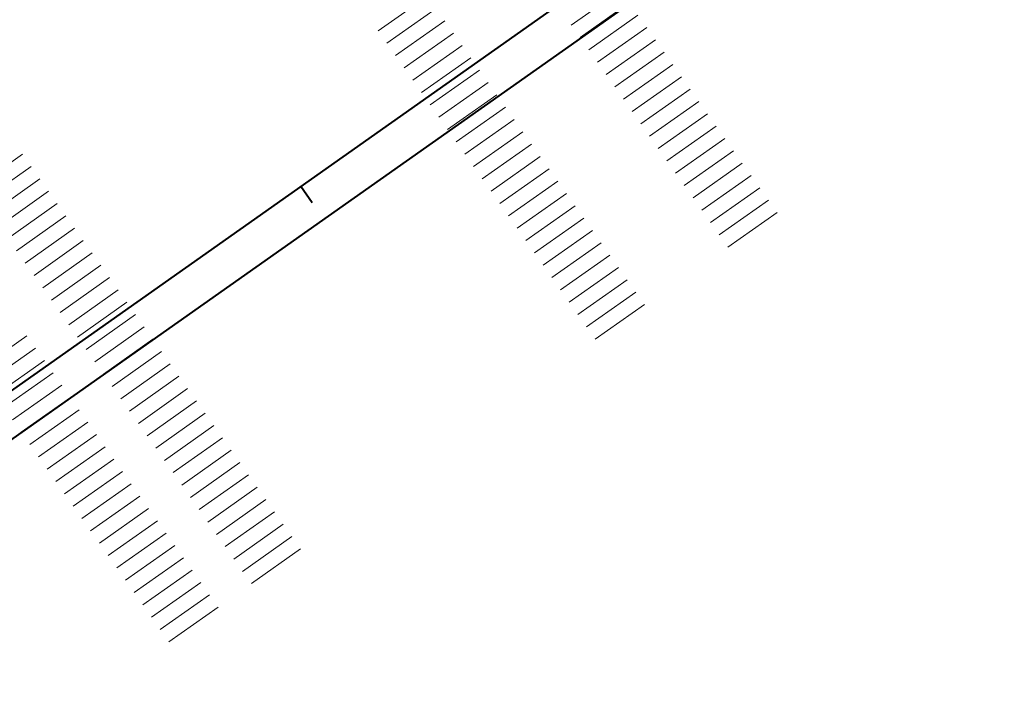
# Model space of a CAD drawing. Header units: metres. Extents: x 149090 to 149776, y 485756 to 486362.
# Tile 3 of 93: x 149309 to 149431, y 485756 to 485841. Entities that reach past the tile are written whole.
import ezdxf

# ---------------------------------------------------------------- set-up
doc = ezdxf.new("R2010")
doc.units = ezdxf.units.M
doc.header["$MEASUREMENT"] = 0
doc.layers.add('BWR-alg-raster boundary', color=151, linetype='Continuous', lineweight=13, plot=False)
doc.layers.add('WVB-alg-onderhoek', color=7, linetype='Continuous', lineweight=30)

msp = doc.modelspace()

# ---------------------------------------------------------------- linework, layer by layer
at = {"layer": 'BWR-alg-raster boundary'}
for p, q in [((149359.429, 485844.379), (149353.299, 485840.057)), ((149383.456, 485845.079), (149377.327, 485840.757)), ((149360.509, 485842.847), (149354.38, 485838.525)), ((149384.537, 485843.547), (149378.408, 485839.225)), ((149385.617, 485842.014), (149379.488, 485837.692)), ((149361.59, 485841.315), (149355.461, 485836.992)), ((149386.698, 485840.482), (149380.569, 485836.16)), ((149362.67, 485839.782), (149356.541, 485835.46)), ((149363.751, 485838.25), (149357.622, 485833.928)), ((149387.778, 485838.95), (149381.649, 485834.628)), ((149388.859, 485837.417), (149382.73, 485833.095)), ((149364.832, 485836.718), (149358.702, 485832.395)), ((149389.94, 485835.885), (149383.81, 485831.563)), ((149365.912, 485835.185), (149359.783, 485830.863)), ((149391.02, 485834.353), (149384.891, 485830.031)), ((149366.993, 485833.653), (149360.863, 485829.331)), ((149368.073, 485832.121), (149361.944, 485827.798)), ((149392.101, 485832.821), (149385.971, 485828.498)), ((149393.181, 485831.288), (149387.052, 485826.966)), ((149369.154, 485830.588), (149363.024, 485826.266)), ((149394.262, 485829.756), (149388.132, 485825.434)), ((149370.234, 485829.056), (149364.105, 485824.734)), ((149395.342, 485828.224), (149389.213, 485823.901)), ((149371.315, 485827.524), (149365.185, 485823.202)), ((149372.395, 485825.991), (149366.266, 485821.669)), ((149396.423, 485826.691), (149390.294, 485822.369)), ((149309.105, 485824.738), (149302.975, 485820.416)), ((149397.503, 485825.159), (149391.374, 485820.837)), ((149373.476, 485824.459), (149367.347, 485820.137)), ((149398.584, 485823.627), (149392.455, 485819.304)), ((149310.185, 485823.206), (149304.056, 485818.884)), ((149374.556, 485822.927), (149368.427, 485818.605)), ((149399.665, 485822.094), (149393.535, 485817.772)), ((149311.266, 485821.674), (149305.137, 485817.351)), ((149375.637, 485821.394), (149369.508, 485817.072)), ((149312.346, 485820.141), (149306.217, 485815.819)), ((149376.718, 485819.862), (149370.588, 485815.54)), ((149400.745, 485820.562), (149394.616, 485816.24)), ((149313.427, 485818.609), (149307.298, 485814.287)), ((149401.826, 485819.03), (149395.696, 485814.707)), ((149377.798, 485818.33), (149371.669, 485814.008)), ((149402.906, 485817.497), (149396.777, 485813.175)), ((149314.508, 485817.077), (149308.378, 485812.754)), ((149378.879, 485816.797), (149372.749, 485812.475)), ((149315.588, 485815.544), (149309.459, 485811.222)), ((149379.959, 485815.265), (149373.83, 485810.943)), ((149316.669, 485814.012), (149310.539, 485809.69)), ((149381.04, 485813.733), (149374.91, 485809.411)), ((149317.749, 485812.48), (149311.62, 485808.157)), ((149382.12, 485812.2), (149375.991, 485807.878)), ((149318.83, 485810.947), (149312.7, 485806.625)), ((149383.201, 485810.668), (149377.072, 485806.346)), ((149319.91, 485809.415), (149313.781, 485805.093)), ((149384.281, 485809.136), (149378.152, 485804.814)), ((149320.991, 485807.883), (149314.862, 485803.56)), ((149385.362, 485807.603), (149379.233, 485803.281)), ((149322.071, 485806.35), (149315.942, 485802.028)), ((149386.443, 485806.071), (149380.313, 485801.749)), ((149323.152, 485804.818), (149317.023, 485800.496)), ((149324.232, 485803.286), (149318.103, 485798.963)), ((149309.662, 485802.188), (149303.532, 485797.866)), ((149325.313, 485801.753), (149319.184, 485797.431)), ((149310.742, 485800.656), (149304.613, 485796.334)), ((149326.394, 485800.221), (149320.264, 485795.899)), ((149311.823, 485799.123), (149305.694, 485794.801)), ((149312.903, 485797.591), (149306.774, 485793.269)), ((149327.474, 485798.689), (149321.345, 485794.366)), ((149328.555, 485797.156), (149322.425, 485792.834)), ((149313.984, 485796.059), (149307.855, 485791.737)), ((149329.635, 485795.624), (149323.506, 485791.302)), ((149315.065, 485794.526), (149308.935, 485790.204)), ((149330.716, 485794.092), (149324.586, 485789.769)), ((149316.145, 485792.994), (149310.016, 485788.672)), ((149317.226, 485791.462), (149311.096, 485787.14)), ((149331.796, 485792.559), (149325.667, 485788.237)), ((149332.877, 485791.027), (149326.748, 485786.705)), ((149318.306, 485789.929), (149312.177, 485785.607)), ((149333.957, 485789.495), (149327.828, 485785.173)), ((149319.387, 485788.397), (149313.257, 485784.075)), ((149335.038, 485787.962), (149328.909, 485783.64)), ((149320.467, 485786.865), (149314.338, 485782.543)), ((149321.548, 485785.332), (149315.418, 485781.01)), ((149336.119, 485786.43), (149329.989, 485782.108)), ((149337.199, 485784.898), (149331.07, 485780.576)), ((149322.628, 485783.8), (149316.499, 485779.478)), ((149338.28, 485783.365), (149332.15, 485779.043)), ((149323.709, 485782.268), (149317.58, 485777.946)), ((149339.36, 485781.833), (149333.231, 485777.511)), ((149324.789, 485780.735), (149318.66, 485776.413)), ((149325.87, 485779.203), (149319.741, 485774.881)), ((149340.441, 485780.301), (149334.311, 485775.979)), ((149341.521, 485778.768), (149335.392, 485774.446)), ((149326.951, 485777.671), (149320.821, 485773.349)), ((149342.602, 485777.236), (149336.473, 485772.914)), ((149328.031, 485776.138), (149321.902, 485771.816)), ((149343.682, 485775.704), (149337.553, 485771.382)), ((149329.112, 485774.606), (149322.982, 485770.284)), ((149330.192, 485773.074), (149324.063, 485768.752)), ((149331.273, 485771.541), (149325.143, 485767.219)), ((149332.353, 485770.009), (149326.224, 485765.687)), ((149333.434, 485768.477), (149327.305, 485764.155))]:
    msp.add_line(p, q, dxfattribs=at)
at = {"layer": 'WVB-alg-onderhoek', "lineweight": 40}
for p, q in [((149260.76, 485756.145), (149775.623, 486119.21)), ((149345.13, 485818.699), (149343.689, 485820.742))]:
    msp.add_line(p, q, dxfattribs=at)
at = {"layer": 'WVB-alg-onderhoek', "lineweight": 40, "flags": 128}
msp.add_lwpolyline([(149266.051, 485765.994), (149768.655, 486120.415), (149603.259, 486354.964), (149100.655, 486000.543)], close=True, dxfattribs=at)

doc.saveas('drawing.dxf')
